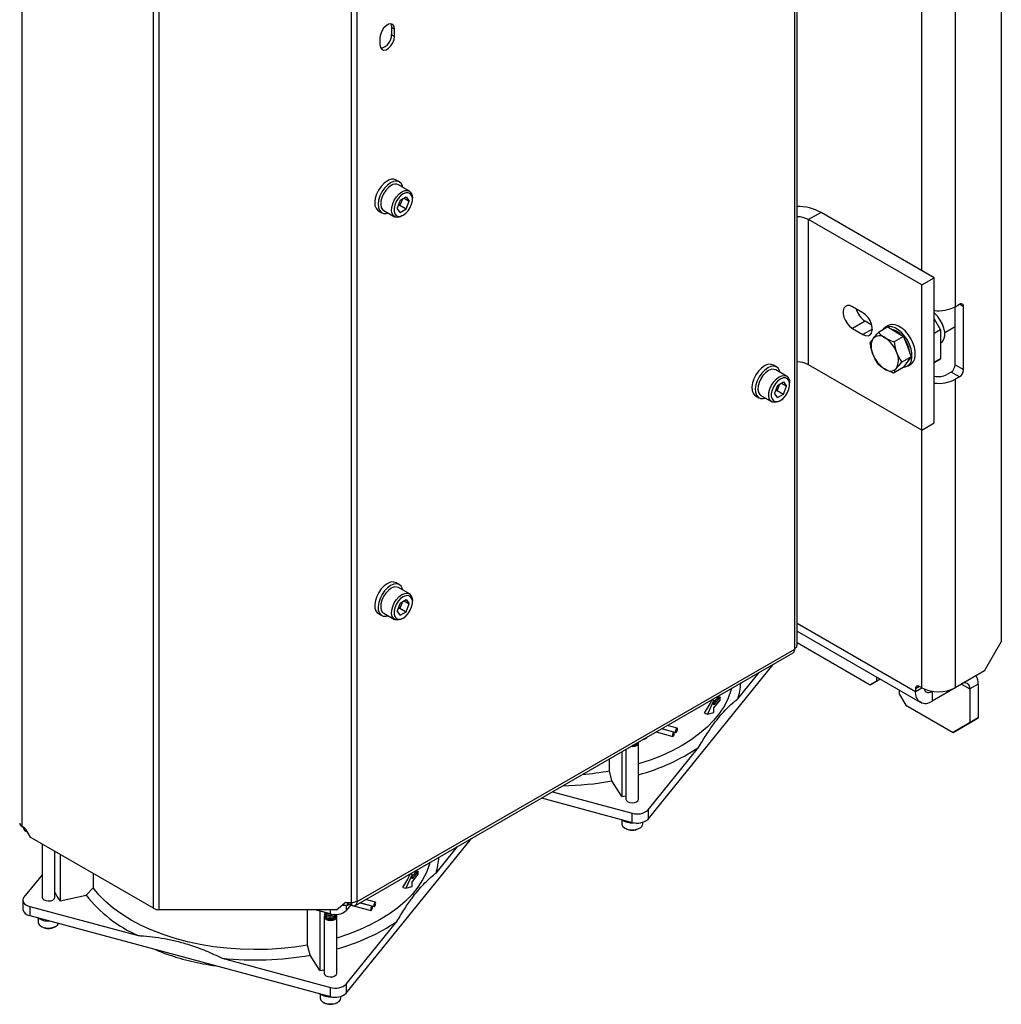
# Model space of a CAD drawing. Header units: millimetres. Extents: x 16 to 577, y 6 to 416.
# Tile 50 of 119: x 395 to 442, y 241 to 288. Entities that reach past the tile are written whole.
import ezdxf

# ---------------------------------------------------------------- set-up
doc = ezdxf.new("R2010")
doc.units = ezdxf.units.MM

msp = doc.modelspace()

# ---------------------------------------------------------------- linework, layer by layer
at = {"color": 7, "linetype": 'Continuous', "lineweight": 25}
for p, q in [((442.1737, 309.2675), (442.1737, 258.4087)), ((432.2149, 258.0542), (432.2149, 306.3176)), ((432.3299, 258.2437), (432.3299, 306.4779)), ((394.9711, 249.5035), (394.9711, 297.971)), ((401.3042, 245.5558), (401.3042, 294.6066)), ((401.582, 245.4894), (401.582, 294.5402)), ((410.8426, 245.8393), (410.8426, 294.0736)), ((411.1204, 245.8766), (411.1204, 294.14)), ((439.9514, 293.0535), (439.9514, 274.5647)), ((438.3352, 276.3144), (438.3352, 290.604)), ((412.7783, 288.0398), (412.9298, 287.9523)), ((412.7783, 288.0398), (412.7783, 287.6899)), ((412.9298, 287.6024), (412.9298, 287.9523)), ((412.2227, 287.5441), (412.2227, 287.1942)), ((412.7783, 287.6899), (412.9298, 287.6024)), ((413.1664, 280.5818), (413.0048, 280.6751)), ((413.6405, 280.1432), (413.1203, 280.4435)), ((413.1982, 279.697), (413.0524, 279.3212)), ((413.3034, 279.7578), (413.1867, 279.4571)), ((413.1982, 279.697), (413.4898, 279.8654)), ((413.383, 279.8037), (413.6356, 279.6579)), ((413.4898, 279.8654), (413.6356, 279.6579)), ((413.4898, 279.2821), (413.6356, 279.6579)), ((413.7884, 279.7462), (413.7884, 279.8161)), ((412.1477, 279.1904), (412.3093, 279.0971)), ((412.406, 279.2063), (412.9263, 278.906)), ((413.1982, 279.1138), (413.0524, 279.3212)), ((413.1867, 279.4571), (413.0815, 279.3963)), ((413.1867, 279.4571), (413.1279, 279.5159)), ((413.1867, 279.4571), (413.4898, 279.2821)), ((413.1982, 279.1138), (413.4898, 279.2821)), ((413.2834, 278.9414), (413.344, 278.9764)), ((433.4864, 279.1136), (432.8803, 278.7637)), ((432.8803, 271.7647), (432.8803, 278.7637)), ((438.3352, 275.6147), (432.8803, 278.7637)), ((438.9412, 275.9646), (433.4864, 279.1136)), ((438.3352, 275.6147), (438.9412, 275.9646)), ((438.9412, 268.9656), (438.9412, 275.9646)), ((438.3352, 268.6157), (438.3352, 275.6147)), ((435.5067, 274.2729), (435.0016, 274.5645)), ((439.9514, 274.5647), (440.1534, 274.6813)), ((439.9514, 271.7651), (439.9514, 274.5647)), ((440.3555, 274.5647), (440.1534, 274.6813)), ((440.3555, 271.5318), (440.3555, 274.5647)), ((438.9897, 274.3775), (438.9412, 274.3495)), ((438.9412, 273.9815), (439.2443, 273.4566)), ((435.6077, 273.8646), (435.0016, 273.5147)), ((435.0016, 273.5147), (435.5067, 273.2231)), ((435.9613, 273.4855), (435.5067, 273.2231)), ((435.9353, 273.6755), (435.6077, 273.8646)), ((436.7076, 273.589), (436.2511, 273.3254)), ((436.7388, 273.6554), (436.5772, 273.5621)), ((436.7076, 273.589), (437.0866, 273.3608)), ((439.4453, 273.3209), (439.9514, 273.613)), ((437.4656, 273.1325), (437.0091, 272.869)), ((437.0866, 273.3608), (437.4656, 273.1325)), ((437.4656, 273.1325), (437.648, 272.6435)), ((439.2443, 273.4566), (438.9412, 273.2816)), ((439.2443, 273.4566), (439.2443, 272.0568)), ((437.648, 272.6435), (437.8305, 272.1544)), ((439.2443, 272.8213), (439.2613, 272.8312)), ((437.8305, 272.1544), (437.3739, 271.8909)), ((437.8305, 272.1544), (437.6339, 271.8936)), ((431.3492, 271.6565), (431.1875, 271.7498)), ((438.3352, 268.6157), (432.8803, 271.7647)), ((437.4373, 271.6328), (436.9808, 271.3692)), ((437.6339, 271.8936), (437.4373, 271.6328)), ((437.6485, 271.7063), (437.8102, 271.7996)), ((438.9412, 271.8818), (439.2443, 272.0568)), ((439.2443, 272.0568), (438.9412, 271.8818)), ((439.9514, 271.7651), (440.3555, 271.5318)), ((431.8232, 271.2178), (431.303, 271.5182)), ((439.7494, 271.4151), (439.5473, 271.2985)), ((440.1534, 271.1819), (439.7494, 271.4151)), ((440.1534, 271.1819), (439.9514, 271.0653)), ((431.3809, 270.7717), (431.2351, 270.3959)), ((431.4862, 270.8324), (431.3695, 270.5317)), ((431.3809, 270.7717), (431.6725, 270.94)), ((431.5657, 270.8784), (431.8183, 270.7326)), ((431.6725, 270.94), (431.8183, 270.7326)), ((431.6725, 270.3568), (431.8183, 270.7326)), ((431.9712, 270.8208), (431.9712, 270.8908)), ((439.9514, 271.0653), (439.9514, 256.1925)), ((430.3305, 270.2651), (430.4921, 270.1718)), ((430.5888, 270.2809), (431.109, 269.9806)), ((431.3809, 270.1884), (431.2351, 270.3959)), ((431.3695, 270.5317), (431.2642, 270.471)), ((431.3695, 270.5317), (431.3106, 270.5906)), ((431.3695, 270.5317), (431.6725, 270.3568)), ((431.3809, 270.1884), (431.6725, 270.3568)), ((431.4662, 270.016), (431.5268, 270.051)), ((438.3352, 268.6157), (438.9412, 268.9656)), ((438.3352, 256.1925), (438.3352, 268.6157)), ((413.1664, 261.1598), (413.0048, 261.2531)), ((413.6405, 260.7212), (413.1203, 261.0215)), ((413.1982, 260.275), (413.0524, 259.8992)), ((413.3034, 260.3358), (413.1867, 260.0351)), ((413.1982, 260.275), (413.4898, 260.4434)), ((413.383, 260.3817), (413.6356, 260.2359)), ((413.4898, 260.4434), (413.6356, 260.2359)), ((413.4898, 259.8601), (413.6356, 260.2359)), ((413.7884, 260.3241), (413.7884, 260.3941)), ((412.1477, 259.7684), (412.3093, 259.6751)), ((412.406, 259.7843), (412.9263, 259.4839)), ((413.1982, 259.6918), (413.0524, 259.8992)), ((413.1867, 260.0351), (413.0815, 259.9743)), ((413.1867, 260.0351), (413.1279, 260.0939)), ((413.1867, 260.0351), (413.4898, 259.8601)), ((413.1982, 259.6918), (413.4898, 259.8601)), ((413.2834, 259.5194), (413.344, 259.5544)), ((432.3299, 259.3093), (438.0321, 256.0175)), ((432.3299, 258.9228), (438.2688, 255.4943)), ((432.3299, 258.3757), (435.8603, 256.3376)), ((441.3656, 257.009), (442.1737, 258.4087)), ((411.039, 245.6967), (432.1335, 257.8743)), ((411.1204, 245.8766), (432.2149, 258.0542)), ((432.2193, 258.0516), (432.2149, 258.0542)), ((425.1459, 249.8573), (431.1745, 257.3207)), ((429.4699, 255.6537), (430.5036, 256.9334)), ((441.3656, 257.009), (439.9514, 256.1925)), ((436.2643, 256.5709), (435.8603, 256.3376)), ((435.8603, 256.3376), (436.1633, 256.5126)), ((436.1633, 256.7098), (436.1633, 256.5126)), ((436.1633, 256.5126), (436.3341, 256.6112)), ((436.3341, 256.6112), (436.2643, 256.5709)), ((437.2745, 255.8712), (437.2745, 256.0683)), ((438.2342, 256.2508), (438.0321, 256.1342)), ((438.0321, 256.0175), (438.3352, 256.1925)), ((438.0321, 256.1342), (438.0321, 256.0175)), ((438.3352, 256.1925), (438.2341, 256.2509)), ((438.8402, 256.0175), (438.8271, 256.0251)), ((440.2544, 256.3673), (438.8402, 255.5509)), ((438.8477, 256.0218), (438.8402, 256.0175)), ((438.8402, 256.0175), (438.8402, 255.5509)), ((440.2544, 256.3673), (440.2544, 256.3675)), ((440.2544, 256.3672), (440.6585, 256.1339)), ((441.0626, 256.3672), (440.6585, 256.1339)), ((440.6585, 256.1339), (440.6585, 254.5009)), ((441.0626, 256.3672), (441.0626, 254.7341)), ((428.3155, 255.5894), (428.0137, 254.9241)), ((428.2375, 255.6104), (428.3155, 255.5894)), ((428.6174, 255.7473), (428.3155, 255.3736)), ((428.3155, 255.2219), (428.6174, 255.5957)), ((428.3155, 255.3736), (428.3155, 255.5894)), ((428.5502, 255.7654), (428.6174, 255.7473)), ((428.6174, 255.5957), (428.6174, 255.7473)), ((437.2745, 255.8712), (437.5775, 255.3463)), ((428.0137, 254.9241), (428.3155, 255.0061)), ((428.3155, 255.0061), (428.3155, 255.2219)), ((437.5775, 255.3463), (439.8504, 254.0342)), ((427.8699, 254.9628), (428.0137, 254.9241)), ((439.8504, 254.0342), (440.6585, 254.5009)), ((441.0626, 254.7341), (440.2544, 254.2675)), ((440.6585, 254.5009), (441.0626, 254.7341)), ((425.5336, 254.0643), (426.339, 253.8475)), ((426.3947, 254.0544), (425.7957, 254.2156)), ((425.8114, 254.2246), (426.4899, 254.042)), ((426.5456, 254.2489), (426.0736, 254.376)), ((440.2544, 254.2675), (439.8504, 254.0342)), ((423.876, 253.1074), (423.876, 250.9486)), ((424.0823, 253.2265), (424.0823, 250.7977)), ((424.69, 250.7977), (424.69, 253.5392)), ((425.1459, 250.3006), (427.5838, 253.3187)), ((423.2815, 252.1832), (423.2815, 252.7642)), ((423.4038, 251.6976), (423.2815, 252.1832)), ((423.876, 250.9486), (423.4038, 251.6976)), ((420.5341, 251.1781), (424.3865, 250.141)), ((420.0104, 250.8758), (424.3865, 249.6978)), ((425.1459, 250.3006), (425.1459, 249.8573)), ((423.8862, 249.8205), (423.8862, 249.6279)), ((424.3865, 249.6978), (424.3865, 250.141)), ((394.9711, 249.5035), (395.0721, 249.4451)), ((394.998, 249.4879), (394.998, 249.4879)), ((395.075, 249.4434), (394.998, 249.4879)), ((395.1435, 249.3697), (395.3665, 248.9836)), ((424.0326, 249.4239), (424.0679, 249.4035)), ((424.7044, 249.4035), (424.7398, 249.4239)), ((424.8862, 249.6279), (424.8862, 249.7025)), ((401.3042, 245.5558), (395.3665, 248.9836)), ((410.5997, 241.46), (416.6283, 248.9233)), ((395.9415, 248.6516), (395.9415, 246.06)), ((414.9237, 247.2564), (415.9574, 248.536)), ((396.5492, 246.06), (396.5492, 248.3008)), ((396.7989, 248.1567), (396.7989, 245.9246)), ((395.9415, 247.1732), (395.063, 246.0856)), ((398.3908, 247.2377), (398.3908, 246.5506)), ((413.7693, 247.1921), (413.4675, 246.5267)), ((413.6913, 247.2131), (413.7693, 247.1921)), ((414.0712, 247.35), (413.7693, 246.9763)), ((413.7693, 246.8246), (414.0712, 247.1983)), ((413.7693, 246.9763), (413.7693, 247.1921)), ((414.004, 247.3681), (414.0712, 247.35)), ((414.0712, 247.1983), (414.0712, 247.35)), ((398.3908, 246.5506), (398.0547, 246.1884)), ((413.3237, 246.5654), (413.4675, 246.5267)), ((413.4675, 246.5267), (413.7693, 246.6088)), ((413.7693, 246.6088), (413.7693, 246.8246)), ((395.0095, 245.9462), (395.0095, 245.503)), ((396.7989, 245.9246), (398.0547, 246.1884)), ((411.9994, 245.8516), (411.5274, 245.9786)), ((395.3394, 245.6473), (395.3394, 245.204)), ((395.3394, 245.6473), (400.5674, 244.2399)), ((410.1283, 245.4894), (401.582, 245.4894)), ((408.7353, 243.7859), (408.7353, 245.4894)), ((409.8403, 245.2898), (409.0989, 245.4894)), ((409.8403, 245.2898), (409.8403, 245.4894)), ((410.1283, 245.4894), (410.536, 245.8223)), ((410.6554, 245.6956), (410.3808, 245.6956)), ((410.5865, 245.8393), (410.8426, 245.8393)), ((410.8239, 245.727), (410.5997, 245.4494)), ((410.5997, 245.6956), (410.5997, 245.4494)), ((410.6554, 245.8393), (410.6554, 245.6956)), ((410.7163, 245.7308), (410.6554, 245.6956)), ((410.7163, 245.7308), (410.7163, 245.8393)), ((410.8133, 245.7138), (410.894, 245.692)), ((410.8174, 245.8393), (410.8174, 245.7308)), ((410.8174, 245.7308), (410.8426, 245.7162)), ((410.8426, 245.8393), (410.8426, 245.7162)), ((410.934, 245.6813), (411.7928, 245.4501)), ((411.1193, 245.8481), (411.066, 245.8788)), ((411.8485, 245.657), (411.2495, 245.8183)), ((411.2652, 245.8273), (411.9437, 245.6447)), ((395.3394, 245.204), (409.8403, 241.3004)), ((395.7454, 245.0827), (395.7454, 244.8902)), ((409.3299, 245.4272), (409.3299, 242.5513)), ((409.5361, 245.1418), (409.5361, 242.4004)), ((409.5543, 245.3555), (409.5543, 245.3453)), ((409.5543, 245.2738), (409.5543, 245.2636)), ((409.5543, 245.1922), (409.5543, 245.182)), ((409.7457, 245.0406), (409.7351, 245.0437)), ((410.1257, 245.2228), (410.1257, 245.233)), ((410.1353, 245.2604), (410.1353, 245.1831)), ((410.1438, 242.4004), (410.1438, 245.1418)), ((395.8917, 244.6861), (395.9271, 244.6657)), ((396.5636, 244.6657), (396.599, 244.6861)), ((410.5997, 241.9033), (413.0376, 244.9213)), ((408.8576, 243.3003), (408.7353, 243.7859)), ((404.6123, 243.1511), (409.8403, 241.7437)), ((409.3299, 242.5513), (408.8576, 243.3003)), ((409.8403, 241.3004), (409.8403, 241.7437)), ((410.5997, 241.9033), (410.5997, 241.46)), ((409.34, 241.4231), (409.34, 241.2306)), ((410.34, 241.2306), (410.34, 241.3051)), ((409.4864, 241.0265), (409.5217, 241.0061)), ((410.1582, 241.0061), (410.1936, 241.0265))]:
    msp.add_line(p, q, dxfattribs=at)
at = {"color": 7, "linetype": 'Continuous', "lineweight": 25, "flags": 128}
for points in [[(412.9298, 287.9523), (412.9085, 288.0797), (412.8471, 288.167), (412.753, 288.2038), (412.6377, 288.1857), (412.5149, 288.1149), (412.3995, 287.9997), (412.3054, 287.8543), (412.244, 287.6961), (412.2227, 287.5441)], [(412.7387, 288.2046), (412.757, 288.1671), (412.7783, 288.0398)], [(412.2227, 287.1942), (412.244, 287.0668), (412.3054, 286.9795), (412.3995, 286.9427), (412.5149, 286.9608), (412.6377, 287.0317), (412.753, 287.1468), (412.8471, 287.2922), (412.9085, 287.4504), (412.9298, 287.6024)], [(412.5676, 280.6276), (412.4171, 280.5162), (412.2767, 280.3682), (412.1551, 280.1929), (412.0599, 280.0012), (411.9972, 279.8052), (411.9709, 279.6172), (411.9826, 279.449), (412.0316, 279.3113), (412.1149, 279.2126), (412.1477, 279.1904)], [(413.3319, 280.3213), (413.3116, 280.3964), (413.2449, 280.5156), (413.1464, 280.5923), (413.0222, 280.6217), (412.8802, 280.6019), (412.7292, 280.5343)], [(412.7292, 280.5343), (412.5787, 280.4229), (412.4383, 280.2749), (412.3167, 280.0996), (412.2215, 279.9079), (412.1588, 279.7119), (412.1325, 279.5239), (412.1442, 279.3557), (412.1932, 279.218), (412.2765, 279.1193), (412.3887, 279.0658), (412.5229, 279.061), (412.628, 279.0877)], [(412.7631, 280.4081), (412.6269, 280.3078), (412.5007, 280.1717), (412.394, 280.0099), (412.3147, 279.8343), (412.2686, 279.6581), (412.2592, 279.4942), (412.2872, 279.3548), (412.3505, 279.2503), (412.406, 279.2063)], [(413.2834, 280.1078), (413.4196, 280.1648), (413.5458, 280.1744), (413.6525, 280.1357), (413.7318, 280.0518), (413.7779, 279.9287), (413.7884, 279.8161)], [(413.2834, 278.9414), (413.2146, 278.907), (413.0821, 278.8734), (412.9646, 278.8881), (412.8707, 278.95), (412.8075, 279.0545), (412.7795, 279.1939), (412.7889, 279.3577), (412.8349, 279.534), (412.9142, 279.7096), (413.0209, 279.8714), (413.1471, 280.0075), (413.2834, 280.1078), (413.2834, 280.1078)], [(413.344, 280.0028), (413.2188, 279.9097), (413.1037, 279.7826), (413.0081, 279.6318), (412.9397, 279.4694), (412.904, 279.3086), (412.904, 279.1626), (412.9397, 279.043), (413.0081, 278.9595), (413.1037, 278.9191), (413.2188, 278.9248), (413.344, 278.9763), (413.4692, 279.0694), (413.5843, 279.1965), (413.6799, 279.3474), (413.7483, 279.5098), (413.7839, 279.6705), (413.7839, 279.8166), (413.7483, 279.9362), (413.6799, 280.0196), (413.5843, 280.0601), (413.4692, 280.0543), (413.344, 280.0028)], [(435.0016, 274.5645), (434.8736, 274.6172), (434.7559, 274.6231), (434.6581, 274.5817), (434.5882, 274.4964), (434.5517, 274.374), (434.5517, 274.2246), (434.5882, 274.0602), (434.6581, 273.8942), (434.7559, 273.7399), (434.8736, 273.6099), (435.0016, 273.5147)], [(435.5067, 273.2231), (435.6348, 273.1704), (435.7525, 273.1646), (435.8503, 273.206), (435.9202, 273.2913), (435.9567, 273.4136), (435.9567, 273.563), (435.9202, 273.7274), (435.8503, 273.8935), (435.7525, 274.0477), (435.6348, 274.1777), (435.5067, 274.2729)], [(439.2613, 272.8312), (439.3354, 272.891), (439.407, 273.0072), (439.4438, 273.1586), (439.4438, 273.3365), (439.407, 273.5305), (439.3354, 273.7293), (439.2333, 273.9214), (439.1065, 274.0956), (438.9625, 274.2418), (438.9412, 274.2596)], [(437.6477, 272.9452), (437.5198, 273.1373), (437.3729, 273.3058), (437.2138, 273.443), (437.0501, 273.5423), (436.8892, 273.5992), (436.7389, 273.6109), (436.606, 273.577), (436.4968, 273.499), (436.4497, 273.4401)], [(437.8093, 273.0385), (437.6814, 273.2306), (437.5345, 273.3991), (437.3755, 273.5363), (437.2117, 273.6356), (437.0509, 273.6925), (436.9005, 273.7043), (436.7676, 273.6703), (436.7388, 273.6554)], [(437.127, 273.3841), (436.9753, 273.455), (436.8971, 273.4749)], [(437.3552, 273.199), (437.278, 273.2727), (437.127, 273.3841)], [(437.8102, 271.7996), (437.8393, 271.8184), (437.9346, 271.9172), (437.9991, 272.0539), (438.0297, 272.222), (438.025, 272.4139), (437.9852, 272.6204), (437.9121, 272.8319), (437.8093, 273.0385)], [(437.4549, 271.6561), (437.5559, 271.6688), (437.6777, 271.7251), (437.773, 271.8239), (437.8375, 271.9605), (437.8681, 272.1287), (437.8634, 272.3206), (437.8236, 272.5271), (437.7505, 272.7386), (437.6477, 272.9452)], [(430.759, 271.7073), (430.6083, 271.5983), (430.467, 271.4522), (430.3441, 271.2781), (430.2473, 271.087), (430.1826, 270.8909), (430.1541, 270.7022), (430.1637, 270.5326), (430.2106, 270.3928), (430.292, 270.2917), (430.3305, 270.2651)], [(430.9206, 271.614), (430.7699, 271.505), (430.6286, 271.3589), (430.5057, 271.1848), (430.4089, 270.9937), (430.3442, 270.7976), (430.3157, 270.6089), (430.3253, 270.4393), (430.3722, 270.2995), (430.4536, 270.1984), (430.5644, 270.1422), (430.6975, 270.1346), (430.8004, 270.1588)], [(431.5147, 271.396), (431.4971, 271.4632), (431.4324, 271.5846), (431.3355, 271.6638), (431.2126, 271.696), (431.0714, 271.679), (430.9206, 271.614)], [(437.5937, 271.8403), (437.6743, 271.9169), (437.7316, 272.0233)], [(430.9459, 271.4828), (430.8096, 271.3825), (430.6835, 271.2464), (430.5768, 271.0846), (430.4974, 270.909), (430.4514, 270.7327), (430.442, 270.5689), (430.47, 270.4295), (430.5333, 270.325), (430.5888, 270.2809)], [(431.4662, 270.016), (431.3973, 269.9817), (431.2649, 269.9481), (431.1474, 269.9628), (431.0535, 270.0247), (430.9902, 270.1292), (430.9622, 270.2685), (430.9716, 270.4324), (431.0177, 270.6087), (431.097, 270.7842), (431.2037, 270.9461), (431.3298, 271.0822), (431.4661, 271.1825), (431.4661, 271.1825)], [(431.5267, 271.0775), (431.4015, 270.9844), (431.2864, 270.8573), (431.1908, 270.7064), (431.1224, 270.5441), (431.0868, 270.3833), (431.0868, 270.2372), (431.1224, 270.1176), (431.1908, 270.0342), (431.2864, 269.9937), (431.4015, 269.9995), (431.5267, 270.051), (431.6519, 270.1441), (431.767, 270.2712), (431.8626, 270.422), (431.931, 270.5844), (431.9667, 270.7452), (431.9667, 270.8913), (431.931, 271.0109), (431.8626, 271.0943), (431.767, 271.1347), (431.6519, 271.129), (431.5267, 271.0775)], [(431.4661, 271.1825), (431.6024, 271.2395), (431.7285, 271.2491), (431.8352, 271.2104), (431.9146, 271.1264), (431.9606, 271.0034), (431.9712, 270.8908)], [(412.5763, 261.2106), (412.4255, 261.1016), (412.2843, 260.9555), (412.1614, 260.7814), (412.0645, 260.5904), (411.9998, 260.3943), (411.9714, 260.2055), (411.9809, 260.0359), (412.0279, 259.8962), (412.1093, 259.795), (412.1477, 259.7684)], [(413.3319, 260.8993), (413.3143, 260.9665), (413.2496, 261.0879), (413.1528, 261.1672), (413.0299, 261.1993), (412.8886, 261.1824), (412.7379, 261.1173)], [(412.7379, 261.1173), (412.5872, 261.0083), (412.4459, 260.8622), (412.323, 260.6881), (412.2261, 260.4971), (412.1615, 260.301), (412.133, 260.1122), (412.1425, 259.9426), (412.1895, 259.8029), (412.2709, 259.7017), (412.3816, 259.6456), (412.5148, 259.6379), (412.6177, 259.6621)], [(412.7631, 260.9861), (412.6269, 260.8858), (412.5007, 260.7497), (412.394, 260.5879), (412.3147, 260.4123), (412.2686, 260.2361), (412.2592, 260.0722), (412.2872, 259.9328), (412.3505, 259.8283), (412.406, 259.7843)], [(413.2834, 259.5194), (413.2146, 259.485), (413.0821, 259.4514), (412.9646, 259.4661), (412.8707, 259.528), (412.8075, 259.6325), (412.7795, 259.7719), (412.7889, 259.9357), (412.8349, 260.112), (412.9142, 260.2876), (413.0209, 260.4494), (413.1471, 260.5855), (413.2834, 260.6858), (413.2834, 260.6858)], [(413.2834, 260.6858), (413.4196, 260.7428), (413.5458, 260.7524), (413.6525, 260.7137), (413.7318, 260.6298), (413.7779, 260.5067), (413.7884, 260.3941)], [(413.344, 260.5808), (413.2188, 260.4877), (413.1037, 260.3606), (413.0081, 260.2098), (412.9397, 260.0474), (412.904, 259.8866), (412.904, 259.7405), (412.9397, 259.621), (413.0081, 259.5375), (413.1037, 259.4971), (413.2188, 259.5028), (413.344, 259.5543), (413.4692, 259.6474), (413.5843, 259.7745), (413.6799, 259.9254), (413.7483, 260.0877), (413.7839, 260.2485), (413.7839, 260.3946), (413.7483, 260.5142), (413.6799, 260.5976), (413.5843, 260.6381), (413.4692, 260.6323), (413.344, 260.5808)], [(429.1702, 256.1636), (429.1409, 256.0554), (429.0074, 255.6853), (428.8251, 255.3221), (428.5948, 254.9681), (428.318, 254.6254), (427.9963, 254.2961), (427.6316, 253.982), (427.2262, 253.6851), (426.7823, 253.407), (426.3026, 253.1495), (425.7901, 252.9141), (425.2476, 252.7022), (424.69, 252.5185)], [(438.451, 256.1341), (438.4669, 256.09), (438.5043, 256.0309), (438.5545, 255.9892), (438.6157, 255.9665), (438.6856, 255.9637), (438.7614, 255.9809), (438.8402, 256.0175)], [(426.3215, 253.8949), (426.325, 253.8656), (426.3348, 253.8494), (426.3495, 253.8486), (426.3668, 253.8634), (426.3841, 253.8915), (426.3988, 253.9287), (426.4087, 253.9692), (426.4121, 254.007), (426.4087, 254.0362), (426.3988, 254.0524), (426.3841, 254.0532), (426.3668, 254.0384), (426.3495, 254.0103), (426.3348, 253.9731), (426.325, 253.9326), (426.3215, 253.8949)], [(426.4725, 254.0894), (426.4759, 254.0602), (426.4857, 254.044), (426.5004, 254.0432), (426.5178, 254.058), (426.5351, 254.0861), (426.5498, 254.1232), (426.5596, 254.1638), (426.563, 254.2015), (426.5596, 254.2307), (426.5498, 254.247), (426.5351, 254.2477), (426.5178, 254.2329), (426.5004, 254.2048), (426.4857, 254.1677), (426.4759, 254.1271), (426.4725, 254.0894)], [(424.3261, 253.3672), (424.3862, 253.3637), (424.5024, 253.3771), (424.601, 253.4151), (424.6669, 253.472), (424.69, 253.5392), (424.684, 253.5738)], [(424.3916, 253.405), (424.4929, 253.4184), (424.5792, 253.4555)], [(423.876, 250.9486), (423.978, 250.9677), (424.0797, 250.9873), (424.0823, 250.9878)], [(424.0823, 250.8495), (424.0793, 250.8313), (424.0975, 250.763), (424.1597, 250.7038), (424.2564, 250.6629)], [(424.2564, 250.6629), (424.3728, 250.6465), (424.4912, 250.657), (424.5937, 250.6929), (424.6645, 250.7487), (424.693, 250.8159), (424.69, 250.8495)], [(423.8862, 249.6279), (423.8866, 249.616), (423.9204, 249.523), (424.0046, 249.4414), (424.1302, 249.38), (424.2836, 249.3454), (424.448, 249.3415), (424.6058, 249.3686), (424.7397, 249.4238)], [(414.624, 247.7663), (414.5947, 247.6581), (414.4613, 247.2879), (414.2789, 246.9248), (414.0486, 246.5708), (413.7718, 246.2281), (413.4501, 245.8987), (413.0854, 245.5847), (412.68, 245.2877), (412.2361, 245.0097), (411.7564, 244.7522), (411.2439, 244.5168), (410.7014, 244.3049), (410.1438, 244.1212)], [(408.7353, 243.7859), (408.1005, 243.6873), (407.4543, 243.6174), (406.8007, 243.5765), (406.1436, 243.5649), (405.4869, 243.5826), (404.8345, 243.6296), (404.1904, 243.7056), (403.5583, 243.81), (402.9422, 243.9424), (402.3456, 244.1019), (401.7721, 244.2874), (401.2252, 244.4981), (400.7081, 244.7325), (400.224, 244.9892), (399.7757, 245.2668), (399.3659, 245.5636), (398.997, 245.8777), (398.6713, 246.2074), (398.3908, 246.5506)], [(395.063, 246.0856), (395.0258, 246.0246), (395.01, 245.9606), (395.0161, 245.896), (395.0439, 245.8334), (395.0924, 245.7751), (395.1596, 245.7234), (395.243, 245.6802), (395.3394, 245.6473)], [(395.9415, 246.1117), (395.9385, 246.0936), (395.9567, 246.0252), (396.0189, 245.9661), (396.1156, 245.9251)], [(396.1156, 245.9251), (396.232, 245.9087), (396.3504, 245.9192), (396.4529, 245.9551), (396.5237, 246.0109), (396.5522, 246.0781), (396.5492, 246.1117)], [(410.8426, 245.7162), (410.8937, 245.6922), (410.9431, 245.6799), (410.989, 245.6798), (411.0299, 245.6919), (411.0644, 245.7158), (411.0914, 245.7507), (411.1099, 245.7953), (411.1193, 245.8481)], [(411.7753, 245.4975), (411.7788, 245.4683), (411.7886, 245.4521), (411.8033, 245.4513), (411.8206, 245.4661), (411.838, 245.4942), (411.8526, 245.5313), (411.8625, 245.5719), (411.8659, 245.6096), (411.8625, 245.6388), (411.8526, 245.6551), (411.838, 245.6558), (411.8206, 245.6411), (411.8033, 245.6129), (411.7886, 245.5758), (411.7788, 245.5353), (411.7753, 245.4975)], [(411.9263, 245.6921), (411.9297, 245.6628), (411.9395, 245.6466), (411.9542, 245.6458), (411.9716, 245.6606), (411.9889, 245.6887), (412.0036, 245.7259), (412.0134, 245.7664), (412.0168, 245.8042), (412.0134, 245.8334), (412.0036, 245.8496), (411.9889, 245.8504), (411.9716, 245.8356), (411.9542, 245.8075), (411.9395, 245.7703), (411.9297, 245.7298), (411.9263, 245.6921)], [(409.568, 245.2201), (409.5592, 245.2089), (409.5361, 245.1418), (409.5592, 245.0747), (409.6251, 245.0178), (409.7237, 244.9798), (409.84, 244.9664), (409.9563, 244.9798), (410.0548, 245.0178), (410.1207, 245.0747), (410.1438, 245.1418), (410.1221, 245.207)], [(395.7454, 244.8902), (395.77, 244.8007), (395.8461, 244.7164), (395.9655, 244.651), (396.1152, 244.6115), (396.279, 244.6022), (396.4391, 244.6241), (396.5783, 244.6748), (396.6814, 244.7489), (396.7338, 244.8286)], [(409.3299, 242.5513), (409.4318, 242.5703), (409.5335, 242.5899), (409.5361, 242.5905)], [(409.5361, 242.4521), (409.5331, 242.434), (409.5514, 242.3656), (409.6135, 242.3065), (409.7102, 242.2656)], [(409.7102, 242.2656), (409.8266, 242.2491), (409.945, 242.2596), (410.0475, 242.2955), (410.1183, 242.3513), (410.1468, 242.4185), (410.1438, 242.4521)], [(409.34, 241.2306), (409.3404, 241.2187), (409.3742, 241.1257), (409.4584, 241.0441), (409.584, 240.9826), (409.7374, 240.9481), (409.9018, 240.9442), (410.0596, 240.9713), (410.1935, 241.0265)]]:
    msp.add_lwpolyline(points, dxfattribs=at)
at = {"color": 7, "linetype": 'Continuous', "lineweight": 25}
for centre, radius, start, end in [((412.123, 287.67), 0.6556, 282.26641, 1.7361), ((412.8247, 280.2974), 0.4184, 64.49938, 127.90846), ((412.972, 280.1199), 0.3559, 65.38103, 125.92943), ((432.32, 276.9071), 2.4958, 62.13649, 89.77126), ((432.305, 277.6875), 1.2204, 61.87093, 88.8288), ((436.1561, 274.7104), 1.008, 194.26246, 237.04476), ((439.1551, 276.0823), 1.7138, 262.83292, 297.68713), ((440.2323, 274.5847), 0.1248, 350.78596, 129.20329), ((436.7205, 272.642), 0.8223, 151.78698, 206.05059), ((436.3007, 272.7455), 0.4175, 49.58083, 136.90148), ((435.7761, 271.8624), 1.4404, 19.61846, 56.48324), ((436.3388, 272.1786), 1.4355, 5.85974, 35.05304), ((437.3385, 272.7645), 1.4404, 199.61846, 236.48324), ((436.3941, 271.9849), 0.8223, 331.78698, 26.05059), ((431.008, 271.3782), 0.4127, 64.20553, 127.10493), ((432.305, 270.6885), 1.2204, 61.87093, 88.8288), ((436.8138, 271.8815), 0.4175, 229.58083, 316.90148), ((439.5128, 271.785), 0.4391, 302.60548, 357.39452), ((431.1547, 271.1946), 0.3559, 65.38103, 125.92943), ((439.142, 272.0838), 0.8837, 256.86783, 297.29886), ((439.9168, 271.5518), 0.4391, 302.60548, 357.39452), ((439.1509, 272.606), 1.7363, 263.06573, 297.45433), ((412.8252, 260.8815), 0.4127, 64.20553, 127.10493), ((412.972, 260.6979), 0.3559, 65.38103, 125.92943), ((432.0315, 258.0253), 0.1822, 304.03982, 0.11108), ((432.1588, 258.2529), 0.1714, 306.50581, 356.90904), ((426.5635, 256.5867), 3.0525, 342.20285, 356.83742), ((440.4122, 256.1739), 0.2495, 350.78596, 129.20329), ((440.3746, 256.3994), 0.6887, 357.31856, 32.69624), ((438.5248, 255.9376), 0.4991, 170.78596, 309.20329), ((438.1553, 256.1542), 0.1248, 50.79671, 189.21404), ((439.1433, 257.7522), 1.7566, 242.60967, 297.39033), ((424.9358, 258.4991), 4.5318, 318.22596, 322.89813), ((424.7506, 254.2186), 0.5438, 284.9467, 315.04792), ((422.0807, 261.5286), 9.8837, 285.3078, 303.83374), ((420.8084, 266.0322), 14.068, 274.77855, 280.12499), ((420.7785, 266.3653), 14.9008, 270.98259, 280.14755), ((424.6267, 250.8848), 0.7815, 252.10181, 311.63042), ((424.3621, 250.5474), 0.8672, 234.76894, 275.50814), ((424.6267, 250.4415), 0.7815, 252.10181, 311.63042), ((395.0526, 249.6834), 0.1976, 185.6948, 245.62534), ((395.3195, 249.5347), 0.3143, 189.80718, 251.65091), ((394.963, 249.2703), 0.2061, 28.85561, 58.04533), ((424.3862, 250.004), 0.6796, 242.07844, 297.91618), ((424.6464, 249.6454), 0.2404, 292.84859, 355.83127), ((412.0173, 248.1894), 3.0525, 342.20285, 356.83742), ((410.3896, 250.1018), 4.5318, 318.22596, 322.89813), ((400.6439, 248.6751), 4.7275, 209.98719, 215.57846), ((403.2356, 250.2751), 6.5986, 218.26624, 246.14994), ((395.3779, 245.5781), 0.376, 191.51924, 264.11752), ((401.5707, 246.0561), 0.5669, 241.95976, 271.1441), ((410.5855, 245.7592), 0.0802, 89.26489, 128.10848), ((410.7669, 245.6333), 0.1098, 62.60967, 117.39033), ((410.848, 246.4502), 0.6108, 269.49953, 290.84037), ((396.2273, 245.8335), 0.8902, 235.34056, 274.52642), ((409.844, 245.3557), 0.3525, 227.13936, 302.43347), ((410.0805, 246.0335), 0.7815, 252.10181, 311.63042), ((396.2454, 245.2524), 0.6675, 241.52331, 298.47669), ((407.5345, 253.1313), 9.8837, 285.3078, 303.83374), ((406.2092, 258.1788), 15.1124, 263.93409, 280.09291), ((410.0805, 242.4874), 0.7815, 252.10181, 311.63042), ((409.8159, 242.1501), 0.8672, 234.76894, 275.50814), ((410.0805, 242.0442), 0.7815, 252.10181, 311.63042), ((410.1002, 241.2481), 0.2404, 292.84859, 355.83127), ((409.84, 241.6066), 0.6796, 242.07844, 297.91618)]:
    msp.add_arc(centre, radius, start, end, dxfattribs=at)
for centre, major_axis, ratio, start_param, end_param in [((420.7585, 258.1463), (7.0487, 5.7162), 0.8310255, 5.1104943, 5.1949843), ((406.2123, 249.749), (7.0487, 5.7162), 0.8310255, 5.1104943, 5.1949843), ((410.8426, 246.037), (0.2778, 0.4811), 0.5773346, 4.6963267, 4.7124296)]:
    msp.add_ellipse(centre, major_axis=major_axis, ratio=ratio, start_param=start_param, end_param=end_param, dxfattribs=at)
for points, knots in [([(435.8579, 272.8038), (435.8735, 272.8367), (435.9048, 272.9031), (435.9653, 272.9879), (435.9959, 273.0308)], [0, 0, 0, 0, 0.495458, 1, 1, 1, 1]), ([(435.9959, 273.0308), (436.0006, 273.037), (436.0678, 273.1255), (436.1628, 273.2291), (436.2511, 273.3254)], [0, 0, 0, 0, 0.0702148, 1, 1, 1, 1]), ([(436.2511, 273.3254), (436.324, 273.253), (436.4179, 273.1597), (436.5434, 273.0809), (436.5714, 273.0633)], [0, 0, 0, 0, 0.7769813, 1, 1, 1, 1]), ([(436.5714, 273.0633), (436.6817, 273.0059), (436.8195, 272.9341), (436.9775, 272.8798), (437.0091, 272.869)], [0, 0, 0, 0, 0.8002567, 1, 1, 1, 1]), ([(435.9817, 272.2809), (435.9775, 272.2925), (435.9452, 272.3806), (435.8963, 272.5535), (435.8708, 272.7199), (435.8579, 272.8038)], [0, 0, 0, 0, 0.0700769, 0.5307777, 1, 1, 1, 1]), ([(437.0091, 272.869), (437.0223, 272.7801), (437.049, 272.6007), (437.1047, 272.4315), (437.1329, 272.3461)], [0, 0, 0, 0, 0.495458, 1, 1, 1, 1]), ([(436.2228, 271.8257), (436.1768, 271.8957), (436.0839, 272.0369), (436.016, 272.199), (435.9817, 272.2809)], [0, 0, 0, 0, 0.49545796, 1, 1, 1, 1]), ([(437.1329, 272.3461), (437.1373, 272.3345), (437.1705, 272.247), (437.2451, 272.0889), (437.3307, 271.9573), (437.3739, 271.8909)], [0, 0, 0, 0, 0.07007691, 0.53077766, 1, 1, 1, 1]), ([(436.5431, 271.5636), (436.5151, 271.5812), (436.3896, 271.6599), (436.2957, 271.7532), (436.2228, 271.8257)], [0, 0, 0, 0, 0.2230187, 1, 1, 1, 1]), ([(437.1187, 271.5962), (437.1141, 271.5901), (437.0794, 271.5435), (437.0256, 271.4627), (436.9958, 271.4006), (436.9808, 271.3692)], [0, 0, 0, 0, 0.07007691, 0.53077766, 1, 1, 1, 1]), ([(437.3739, 271.8909), (437.3256, 271.8391), (437.2281, 271.7345), (437.1554, 271.6426), (437.1187, 271.5962)], [0, 0, 0, 0, 0.495458, 1, 1, 1, 1]), ([(436.9808, 271.3692), (436.9492, 271.3801), (436.7912, 271.4344), (436.6534, 271.5062), (436.5431, 271.5636)], [0, 0, 0, 0, 0.19974333, 1, 1, 1, 1]), ([(432.2137, 258.0257), (432.2146, 258.0322), (432.2158, 258.0405), (432.2187, 258.0496), (432.2193, 258.0516)], [0, 0, 0, 0, 0.783519, 1, 1, 1, 1]), ([(432.2193, 258.0516), (432.2221, 258.059), (432.2276, 258.0737), (432.2407, 258.094), (432.2522, 258.1076), (432.2587, 258.1134), (432.2607, 258.1152)], [0, 0, 0, 0, 0.2913982, 0.5828477, 0.8729833, 1, 1, 1, 1]), ([(427.5838, 253.3187), (427.7043, 253.5206), (427.9465, 253.9261), (428.3756, 254.5441), (428.7774, 255.0288), (429.1435, 255.3884), (429.3443, 255.5583), (429.4524, 255.6404), (429.4699, 255.6537)], [0, 0, 0, 0, 0.1944483, 0.3906032, 0.6777717, 0.8246565, 0.9715591, 1, 1, 1, 1]), ([(424.6668, 253.5639), (424.6688, 253.5586), (424.6768, 253.5378), (424.6674, 253.5126), (424.658, 253.4942), (424.6562, 253.4907)], [0, 0, 0, 0, 0.2182415, 0.8502483, 1, 1, 1, 1]), ([(424.5792, 253.4555), (424.5598, 253.4471), (424.5178, 253.429), (424.4584, 253.4165), (424.4232, 253.4188), (424.4163, 253.4192)], [0, 0, 0, 0, 0.4081915, 0.8833861, 1, 1, 1, 1]), ([(424.6562, 253.4907), (424.6388, 253.4798), (424.6164, 253.4658), (424.5861, 253.4574), (424.5792, 253.4555)], [0, 0, 0, 0, 0.7748306, 1, 1, 1, 1]), ([(413.0376, 244.9213), (413.1581, 245.1232), (413.4003, 245.5288), (413.8294, 246.1468), (414.2312, 246.6314), (414.5973, 246.9911), (414.7981, 247.161), (414.9062, 247.2431), (414.9237, 247.2564)], [0, 0, 0, 0, 0.1944483, 0.3906032, 0.6777717, 0.8246565, 0.9715591, 1, 1, 1, 1]), ([(411.0653, 245.8793), (411.0718, 245.8814), (411.0849, 245.8855), (411.1012, 245.8835), (411.1111, 245.877), (411.1148, 245.8708), (411.1159, 245.8689)], [0, 0, 0, 0, 0.2923149, 0.5847675, 0.874728, 1, 1, 1, 1]), ([(411.1159, 245.8689), (411.1176, 245.8639), (411.1198, 245.8576), (411.1194, 245.8498), (411.1193, 245.8481)], [0, 0, 0, 0, 0.78351766, 1, 1, 1, 1]), ([(410.0255, 245.2623), (410.0008, 245.2497), (409.9472, 245.2223), (409.8393, 245.2074), (409.7279, 245.2142), (409.6333, 245.2462), (409.5672, 245.2959), (409.5588, 245.3355), (409.5545, 245.3555)], [0, 0, 0, 0, 0.1428681, 0.310938, 0.4859368, 0.656454, 0.8269713, 1, 1, 1, 1]), ([(410.049, 245.266), (410.0467, 245.2638), (410.0242, 245.2415), (409.9499, 245.2153), (409.8405, 245.1966), (409.7276, 245.2042), (409.6334, 245.236), (409.5672, 245.2857), (409.5588, 245.3253), (409.5545, 245.3453)], [0, 0, 0, 0, 0.0184101, 0.1836378, 0.3437134, 0.5103883, 0.6727949, 0.8352015, 1, 1, 1, 1]), ([(410.1139, 245.2651), (410.1056, 245.251), (410.0892, 245.2229), (410.0352, 245.1798), (409.9522, 245.1429), (409.8398, 245.1254), (409.7277, 245.1326), (409.6333, 245.1645), (409.5672, 245.2143), (409.5588, 245.2539), (409.5545, 245.2739)], [0, 0, 0, 0, 0.0886938, 0.1762116, 0.3148771, 0.4492188, 0.5890989, 0.7253968, 0.8616947, 1, 1, 1, 1]), ([(410.1133, 245.2651), (410.1111, 245.2556), (410.1032, 245.223), (410.0458, 245.1748), (409.9525, 245.1327), (409.8397, 245.1152), (409.7277, 245.1224), (409.6333, 245.1543), (409.5672, 245.2041), (409.5588, 245.2437), (409.5545, 245.2636)], [0, 0, 0, 0, 0.0554303, 0.1915192, 0.3276081, 0.4594534, 0.5967342, 0.7304995, 0.8642647, 1, 1, 1, 1]), ([(410.1254, 245.233), (410.1255, 245.2327), (410.1306, 245.217), (410.1163, 245.185), (410.0897, 245.142), (410.0354, 245.098), (409.9522, 245.0613), (409.8398, 245.0438), (409.7277, 245.051), (409.6333, 245.0829), (409.5672, 245.1326), (409.5588, 245.1722), (409.5545, 245.1922)], [0, 0, 0, 0, 0.0014325, 0.0860984, 0.1710375, 0.2506474, 0.3767834, 0.4989862, 0.626227, 0.7502094, 0.8741917, 1, 1, 1, 1]), ([(410.1255, 245.2228), (410.1256, 245.2225), (410.1303, 245.1997), (410.1085, 245.1532), (410.048, 245.093), (409.952, 245.0511), (409.8399, 245.0336), (409.7277, 245.0408), (409.6333, 245.0727), (409.5672, 245.1224), (409.5588, 245.162), (409.5545, 245.182)], [0, 0, 0, 0, 0.00144997, 0.12375796, 0.25000253, 0.3762471, 0.49855509, 0.62590539, 0.74999439, 0.8740834, 1, 1, 1, 1]), ([(409.8222, 245.284), (409.7909, 245.2847), (409.7228, 245.2863), (409.6417, 245.3128), (409.6114, 245.34), (409.5997, 245.3504)], [0, 0, 0, 0, 0.3443828, 0.7490711, 1, 1, 1, 1]), ([(410.033, 245.0582), (410.0136, 245.0496), (409.9715, 245.0309), (409.8918, 245.0183), (409.8107, 245.021), (409.7657, 245.0346), (409.7457, 245.0406)], [0, 0, 0, 0, 0.2361135, 0.510984, 0.782806, 1, 1, 1, 1]), ([(409.9311, 245.0521), (409.9286, 245.0509), (409.903, 245.0388), (409.8387, 245.0324), (409.7785, 245.0342), (409.7487, 245.04), (409.7457, 245.0406)], [0, 0, 0, 0, 0.04656298, 0.48770676, 0.94711743, 1, 1, 1, 1]), ([(410.11, 245.0934), (410.0926, 245.0825), (410.0702, 245.0685), (410.0399, 245.0601), (410.033, 245.0582)], [0, 0, 0, 0, 0.7748306, 1, 1, 1, 1]), ([(410.1257, 245.1505), (410.1239, 245.1348), (410.1216, 245.1153), (410.1119, 245.0969), (410.11, 245.0934)], [0, 0, 0, 0, 0.8084425, 1, 1, 1, 1]), ([(400.5674, 244.2399), (400.605, 244.2382), (401.0225, 244.219), (401.6463, 244.1467), (402.437, 243.9755), (403.1022, 243.7846), (403.8321, 243.5199), (404.3514, 243.2744), (404.6123, 243.1511)], [0, 0, 0, 0, 0.0284401, 0.3157726, 0.4625918, 0.6094084, 0.8037972, 1, 1, 1, 1]), ([(401.3529, 243.5852), (401.4937, 243.5261), (401.7991, 243.3978), (402.2994, 243.2273), (402.8436, 243.0689), (403.4075, 242.9364), (403.9066, 242.8394), (404.2212, 242.7972), (404.3383, 242.7815)], [0, 0, 0, 0, 0.1571022, 0.3406944, 0.5242319, 0.7077176, 0.8911573, 1, 1, 1, 1])]:
    msp.add_open_spline(points, degree=3, knots=knots, dxfattribs=at)

doc.saveas('drawing.dxf')
